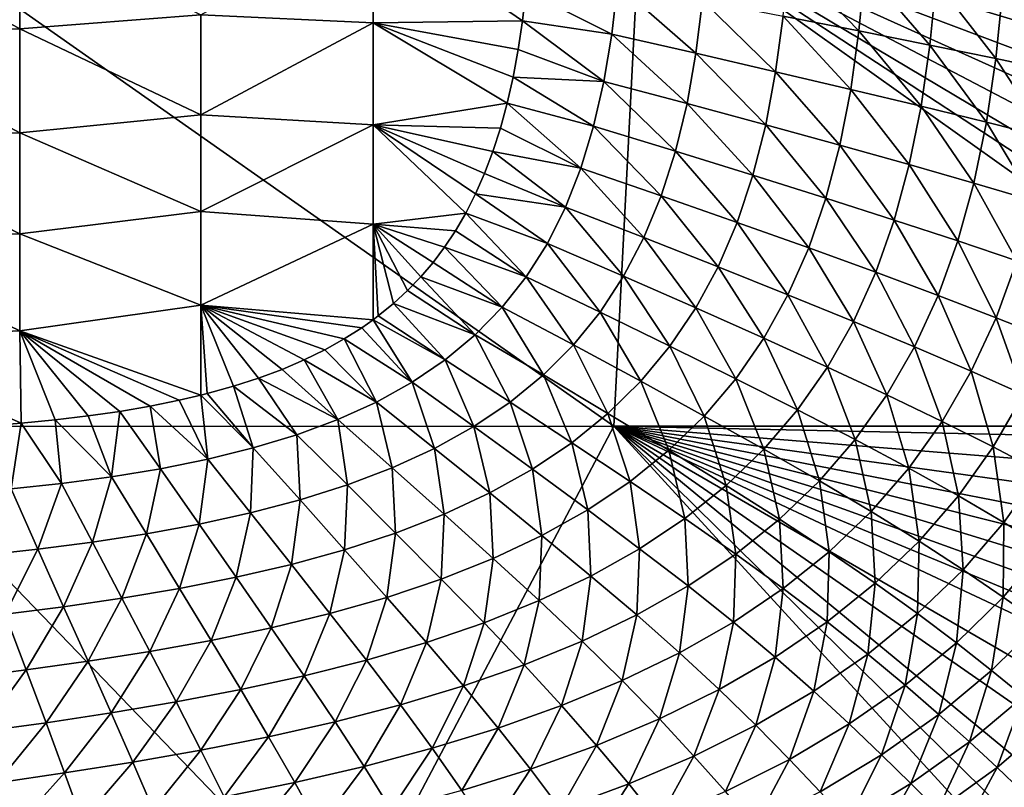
# Model space of a CAD drawing. Header units: metres. Extents: x -104 to 104, y -68 to 90.
# Tile 235 of 256: x 89 to 99, y 41 to 49. Entities that reach past the tile are written whole.
import ezdxf

# ---------------------------------------------------------------- set-up
doc = ezdxf.new("R2010")
doc.units = ezdxf.units.M
doc.layers.add('solid_FIT-BATH-153_SW0002', color=7, linetype='CONTINUOUS')

msp = doc.modelspace()

# ---------------------------------------------------------------- linework, layer by layer
at = {"layer": 'solid_FIT-BATH-153_SW0002'}
for points in [[(87.52417, 44.988106, 16.558586), (95.279671, 44.99313, 16.665361), (87.688232, 50.324154, 16.53097)], [(95.279671, 44.99313, 16.665361), (95.553673, 50.324856, 16.629944), (87.688232, 50.324154, 16.53097)], [(95.279671, 44.99313, 16.665361), (103.038116, 44.992878, 16.791113), (95.553673, 50.324856, 16.629944)], [(103.379303, 48.59211, 16.764715), (103.399246, 49.186169, 16.758841), (95.553673, 50.324856, 16.629944)], [(103.353424, 47.986763, 16.770363), (103.379303, 48.59211, 16.764715), (95.553673, 50.324856, 16.629944)], [(103.319199, 47.398178, 16.775454), (103.353424, 47.986763, 16.770363), (95.553673, 50.324856, 16.629944)], [(103.275665, 46.840843, 16.779854), (103.319199, 47.398178, 16.775454), (95.553673, 50.324856, 16.629944)], [(103.223633, 46.303875, 16.783699), (103.275665, 46.840843, 16.779854), (95.553673, 50.324856, 16.629944)], [(103.161835, 45.788872, 16.78697), (103.223633, 46.303875, 16.783699), (95.553673, 50.324856, 16.629944)], [(103.103279, 45.383362, 16.789223), (103.161835, 45.788872, 16.78697), (95.553673, 50.324856, 16.629944)], [(103.038116, 44.992878, 16.791113), (103.103279, 45.383362, 16.789223), (95.553673, 50.324856, 16.629944)], [(89.170334, 50.172501, -19.957712), (89.170471, 49.078781, -19.94438), (87.253693, 50.140163, -20.068027)], [(89.170471, 49.078781, -19.94438), (87.25383, 49.031124, -20.054497), (87.253693, 50.140163, -20.068027)], [(91.031578, 49.223251, -19.820278), (89.170471, 49.078781, -19.94438), (89.170334, 50.172501, -19.957712)], [(92.805817, 50.215481, -19.680273), (92.805473, 49.142147, -19.667788), (91.031578, 49.223251, -19.820278)], [(92.805817, 50.215481, -19.680273), (94.339363, 49.161926, -19.497314), (92.805473, 49.142147, -19.667788)], [(92.805817, 50.215481, -19.680273), (94.376068, 49.470592, -19.496859), (94.339363, 49.161926, -19.497314)], [(97.020714, 49.211445, -19.02949), (97.074257, 49.809601, -19.024733), (97.80114, 49.058014, -18.821114)], [(97.074257, 49.809601, -19.024733), (97.860191, 49.685623, -18.814823), (97.80114, 49.058014, -18.821114)], [(97.80114, 49.058014, -18.821114), (97.860191, 49.685623, -18.814823), (98.530663, 48.912292, -18.580536)], [(97.860191, 49.685623, -18.814823), (98.594597, 49.567917, -18.572876), (98.530663, 48.912292, -18.580536)], [(94.376068, 49.470592, -19.496859), (95.317795, 49.536594, -19.363544), (95.257912, 49.024647, -19.365854)], [(95.257912, 49.024647, -19.365854), (95.317795, 49.536594, -19.363544), (96.124779, 48.828445, -19.213139)], [(95.317795, 49.536594, -19.363544), (96.193298, 49.371414, -19.208799), (96.124779, 48.828445, -19.213139)], [(98.530663, 48.912292, -18.580536), (98.594597, 49.567917, -18.572876), (99.209908, 48.773968, -18.303606)], [(98.594597, 49.567917, -18.572876), (99.278152, 49.456295, -18.294762), (99.209908, 48.773968, -18.303606)], [(94.339363, 49.161926, -19.497314), (94.376068, 49.470592, -19.496859), (95.257912, 49.024647, -19.365854)], [(99.209908, 48.773968, -18.303606), (99.278152, 49.456295, -18.294762), (99.838585, 48.642727, -17.986513)], [(99.278152, 49.456295, -18.294762), (99.910614, 49.350548, -17.976688), (99.838585, 48.642727, -17.986513)], [(96.124779, 48.828445, -19.213139), (96.193298, 49.371414, -19.208799), (96.944069, 48.638527, -19.035891)], [(96.193298, 49.371414, -19.208799), (97.020714, 49.211445, -19.02949), (96.944069, 48.638527, -19.035891)], [(91.031578, 49.223251, -19.820278), (91.031631, 48.196884, -19.797174), (89.170471, 49.078781, -19.94438)], [(92.805473, 49.142147, -19.667788), (91.031631, 48.196884, -19.797174), (91.031578, 49.223251, -19.820278)], [(92.805473, 49.142147, -19.667788), (92.804909, 48.091434, -19.643318), (91.031631, 48.196884, -19.797174)], [(92.805473, 49.142147, -19.667788), (94.182373, 48.314487, -19.499958), (92.804909, 48.091434, -19.643318)], [(92.805473, 49.142147, -19.667788), (94.339363, 49.161926, -19.497314), (94.295097, 48.865948, -19.497959)], [(92.805473, 49.142147, -19.667788), (94.295097, 48.865948, -19.497959), (94.242828, 48.58321, -19.498833)], [(92.805473, 49.142147, -19.667788), (94.242828, 48.58321, -19.498833), (94.182373, 48.314487, -19.499958)], [(94.295097, 48.865948, -19.497959), (94.339363, 49.161926, -19.497314), (95.176933, 48.538036, -19.368971)], [(94.339363, 49.161926, -19.497314), (95.257912, 49.024647, -19.365854), (95.176933, 48.538036, -19.368971)], [(96.944069, 48.638527, -19.035891), (97.020714, 49.211445, -19.02949), (97.716911, 48.456417, -18.829494)], [(97.020714, 49.211445, -19.02949), (97.80114, 49.058014, -18.821114), (97.716911, 48.456417, -18.829494)], [(89.170471, 49.078781, -19.94438), (89.170807, 48.009144, -19.918034), (87.25383, 49.031124, -20.054497)], [(89.170807, 48.009144, -19.918034), (87.254128, 47.947304, -20.027655), (87.25383, 49.031124, -20.054497)], [(91.031631, 48.196884, -19.797174), (89.170807, 48.009144, -19.918034), (89.170471, 49.078781, -19.94438)], [(95.176933, 48.538036, -19.368971), (95.257912, 49.024647, -19.365854), (96.032646, 48.311653, -19.218695)], [(95.257912, 49.024647, -19.365854), (96.124779, 48.828445, -19.213139), (96.032646, 48.311653, -19.218695)], [(97.716911, 48.456417, -18.829494), (97.80114, 49.058014, -18.821114), (98.439629, 48.283394, -18.590694)], [(97.80114, 49.058014, -18.821114), (98.530663, 48.912292, -18.580536), (98.439629, 48.283394, -18.590694)], [(98.439629, 48.283394, -18.590694), (98.530663, 48.912292, -18.580536), (99.11277, 48.118958, -18.315311)], [(98.530663, 48.912292, -18.580536), (99.209908, 48.773968, -18.303606), (99.11277, 48.118958, -18.315311)], [(94.242828, 48.58321, -19.498833), (94.295097, 48.865948, -19.497959), (95.176933, 48.538036, -19.368971)], [(96.032646, 48.311653, -19.218695), (96.124779, 48.828445, -19.213139), (96.841476, 48.092625, -19.043922)], [(96.124779, 48.828445, -19.213139), (96.944069, 48.638527, -19.035891), (96.841476, 48.092625, -19.043922)], [(99.11277, 48.118958, -18.315311), (99.209908, 48.773968, -18.303606), (99.736038, 47.962669, -17.999512)], [(99.209908, 48.773968, -18.303606), (99.838585, 48.642727, -17.986513), (99.736038, 47.962669, -17.999512)], [(96.841476, 48.092625, -19.043922), (96.944069, 48.638527, -19.035891), (97.604553, 47.882668, -18.839911)], [(96.944069, 48.638527, -19.035891), (97.716911, 48.456417, -18.829494), (97.604553, 47.882668, -18.839911)], [(94.182373, 48.314487, -19.499958), (94.242828, 48.58321, -19.498833), (95.072319, 48.078453, -19.372993)], [(94.242828, 48.58321, -19.498833), (95.176933, 48.538036, -19.368971), (95.072319, 48.078453, -19.372993)], [(95.072319, 48.078453, -19.372993), (95.176933, 48.538036, -19.368971), (95.914223, 47.822777, -19.225506)], [(95.176933, 48.538036, -19.368971), (96.032646, 48.311653, -19.218695), (95.914223, 47.822777, -19.225506)], [(97.604553, 47.882668, -18.839911), (97.716911, 48.456417, -18.829494), (98.31839, 47.683098, -18.603277)], [(97.716911, 48.456417, -18.829494), (98.439629, 48.283394, -18.590694), (98.31839, 47.683098, -18.603277)], [(92.804909, 48.091434, -19.643318), (94.182373, 48.314487, -19.499958), (94.113365, 48.059361, -19.501362)], [(94.113365, 48.059361, -19.501362), (94.182373, 48.314487, -19.499958), (94.941658, 47.647465, -19.378016)], [(94.182373, 48.314487, -19.499958), (95.072319, 48.078453, -19.372993), (94.941658, 47.647465, -19.378016)], [(95.914223, 47.822777, -19.225506), (96.032646, 48.311653, -19.218695), (96.710121, 47.575523, -19.053568)], [(96.032646, 48.311653, -19.218695), (96.841476, 48.092625, -19.043922), (96.710121, 47.575523, -19.053568)], [(98.31839, 47.683098, -18.603277), (98.439629, 48.283394, -18.590694), (98.983513, 47.493198, -18.329802)], [(98.439629, 48.283394, -18.590694), (99.11277, 48.118958, -18.315311), (98.983513, 47.493198, -18.329802)], [(91.031631, 48.196884, -19.797174), (91.031769, 47.199448, -19.75881), (89.170807, 48.009144, -19.918034)], [(92.804909, 48.091434, -19.643318), (91.031769, 47.199448, -19.75881), (91.031631, 48.196884, -19.797174)], [(98.983513, 47.493198, -18.329802), (99.11277, 48.118958, -18.315311), (99.599609, 47.312359, -18.015608)], [(99.11277, 48.118958, -18.315311), (99.736038, 47.962669, -17.999512), (99.599609, 47.312359, -18.015608)], [(89.170807, 48.009144, -19.918034), (89.171402, 46.972557, -19.874147), (87.254128, 47.947304, -20.027655)], [(91.031769, 47.199448, -19.75881), (89.171402, 46.972557, -19.874147), (89.170807, 48.009144, -19.918034)], [(92.804909, 48.091434, -19.643318), (92.804054, 47.071907, -19.602755), (91.031769, 47.199448, -19.75881)], [(92.804909, 48.091434, -19.643318), (93.756966, 47.184479, -19.51029), (92.804054, 47.071907, -19.602755)], [(92.804909, 48.091434, -19.643318), (94.113365, 48.059361, -19.501362), (94.035767, 47.818096, -19.50308)], [(92.804909, 48.091434, -19.643318), (94.035767, 47.818096, -19.50308), (93.950256, 47.592121, -19.505131)], [(92.804909, 48.091434, -19.643318), (93.950256, 47.592121, -19.505131), (93.857254, 47.381264, -19.50753)], [(92.804909, 48.091434, -19.643318), (93.857254, 47.381264, -19.50753), (93.756966, 47.184479, -19.51029)], [(94.035767, 47.818096, -19.50308), (94.113365, 48.059361, -19.501362), (94.941658, 47.647465, -19.378016)], [(94.941658, 47.647465, -19.378016), (95.072319, 48.078453, -19.372993), (95.766945, 47.363438, -19.233601)], [(95.072319, 48.078453, -19.372993), (95.914223, 47.822777, -19.225506), (95.766945, 47.363438, -19.233601)], [(96.710121, 47.575523, -19.053568), (96.841476, 48.092625, -19.043922), (97.46109, 47.338596, -18.852308)], [(96.841476, 48.092625, -19.043922), (97.604553, 47.882668, -18.839911), (97.46109, 47.338596, -18.852308)], [(89.171402, 46.972557, -19.874147), (87.254646, 46.897911, -19.982796), (87.254128, 47.947304, -20.027655)], [(93.950256, 47.592121, -19.505131), (94.035767, 47.818096, -19.50308), (94.783409, 47.245682, -19.384109)], [(94.035767, 47.818096, -19.50308), (94.941658, 47.647465, -19.378016), (94.783409, 47.245682, -19.384109)], [(95.766945, 47.363438, -19.233601), (95.914223, 47.822777, -19.225506), (96.547302, 47.08889, -19.064804)], [(95.914223, 47.822777, -19.225506), (96.710121, 47.575523, -19.053568), (96.547302, 47.08889, -19.064804)], [(97.46109, 47.338596, -18.852308), (97.604553, 47.882668, -18.839911), (98.163849, 47.113293, -18.61821)], [(97.604553, 47.882668, -18.839911), (98.31839, 47.683098, -18.603277), (98.163849, 47.113293, -18.61821)], [(94.783409, 47.245682, -19.384109), (94.941658, 47.647465, -19.378016), (95.589249, 46.934261, -19.242956)], [(94.941658, 47.647465, -19.378016), (95.766945, 47.363438, -19.233601), (95.589249, 46.934261, -19.242956)], [(98.163849, 47.113293, -18.61821), (98.31839, 47.683098, -18.603277), (98.818893, 46.898624, -18.346991)], [(98.31839, 47.683098, -18.603277), (98.983513, 47.493198, -18.329802), (98.818893, 46.898624, -18.346991)], [(93.857254, 47.381264, -19.50753), (93.950256, 47.592121, -19.505131), (94.783409, 47.245682, -19.384109)], [(96.547302, 47.08889, -19.064804), (96.710121, 47.575523, -19.053568), (97.283707, 46.825916, -18.866623)], [(96.710121, 47.575523, -19.053568), (97.46109, 47.338596, -18.852308), (97.283707, 46.825916, -18.866623)], [(98.818893, 46.898624, -18.346991), (98.983513, 47.493198, -18.329802), (99.425941, 46.693768, -18.034721)], [(98.983513, 47.493198, -18.329802), (99.599609, 47.312359, -18.015608), (99.425941, 46.693768, -18.034721)], [(93.756966, 47.184479, -19.51029), (93.857254, 47.381264, -19.50753), (94.596481, 46.873207, -19.391335)], [(93.857254, 47.381264, -19.50753), (94.783409, 47.245682, -19.384109), (94.596481, 46.873207, -19.391335)], [(95.589249, 46.934261, -19.242956), (95.766945, 47.363438, -19.233601), (96.351448, 46.633369, -19.077511)], [(95.766945, 47.363438, -19.233601), (96.547302, 47.08889, -19.064804), (96.351448, 46.633369, -19.077511)], [(97.283707, 46.825916, -18.866623), (97.46109, 47.338596, -18.852308), (97.973061, 46.575741, -18.635399)], [(97.46109, 47.338596, -18.852308), (98.163849, 47.113293, -18.61821), (97.973061, 46.575741, -18.635399)], [(91.031769, 47.199448, -19.75881), (91.032028, 46.236633, -19.700974), (89.171402, 46.972557, -19.874147)], [(92.804054, 47.071907, -19.602755), (91.032028, 46.236633, -19.700974), (91.031769, 47.199448, -19.75881)], [(94.596481, 46.873207, -19.391335), (94.783409, 47.245682, -19.384109), (95.380119, 46.535362, -19.253511)], [(94.783409, 47.245682, -19.384109), (95.589249, 46.934261, -19.242956), (95.380119, 46.535362, -19.253511)], [(92.804054, 47.071907, -19.602755), (93.756966, 47.184479, -19.51029), (93.650055, 47.001598, -19.513397)], [(93.650055, 47.001598, -19.513397), (93.756966, 47.184479, -19.51029), (94.379799, 46.530148, -19.39975)], [(93.756966, 47.184479, -19.51029), (94.596481, 46.873207, -19.391335), (94.379799, 46.530148, -19.39975)], [(96.351448, 46.633369, -19.077511), (96.547302, 47.08889, -19.064804), (97.070808, 46.345287, -18.88266)], [(96.547302, 47.08889, -19.064804), (97.283707, 46.825916, -18.866623), (97.070808, 46.345287, -18.88266)], [(97.973061, 46.575741, -18.635399), (98.163849, 47.113293, -18.61821), (98.615852, 46.337048, -18.366776)], [(98.163849, 47.113293, -18.61821), (98.818893, 46.898624, -18.346991), (98.615852, 46.337048, -18.366776)], [(92.804054, 47.071907, -19.602755), (92.804169, 46.088577, -19.542557), (91.032028, 46.236633, -19.700974)], [(92.804054, 47.071907, -19.602755), (93.650055, 47.001598, -19.513397), (93.538132, 46.833641, -19.516817)], [(92.804054, 47.071907, -19.602755), (93.538132, 46.833641, -19.516817), (93.420593, 46.678139, -19.520575)], [(92.804054, 47.071907, -19.602755), (93.420593, 46.678139, -19.520575), (93.294243, 46.530273, -19.524786)], [(92.804054, 47.071907, -19.602755), (93.294243, 46.530273, -19.524786), (93.158478, 46.389477, -19.529495)], [(92.804054, 47.071907, -19.602755), (93.158478, 46.389477, -19.529495), (93.013702, 46.25626, -19.534704)], [(92.804054, 47.071907, -19.602755), (93.013702, 46.25626, -19.534704), (92.857147, 46.128487, -19.540537)], [(92.804054, 47.071907, -19.602755), (92.857147, 46.128487, -19.540537), (92.804169, 46.088577, -19.542557)], [(93.538132, 46.833641, -19.516817), (93.650055, 47.001598, -19.513397), (94.379799, 46.530148, -19.39975)], [(89.171402, 46.972557, -19.874147), (89.17234, 45.975151, -19.807804), (87.254646, 46.897911, -19.982796)], [(89.17234, 45.975151, -19.807804), (87.255447, 45.88916, -19.914732), (87.254646, 46.897911, -19.982796)], [(91.032028, 46.236633, -19.700974), (89.17234, 45.975151, -19.807804), (89.171402, 46.972557, -19.874147)], [(95.380119, 46.535362, -19.253511), (95.589249, 46.934261, -19.242956), (96.121582, 46.209072, -19.091524)], [(95.589249, 46.934261, -19.242956), (96.351448, 46.633369, -19.077511), (96.121582, 46.209072, -19.091524)], [(98.615852, 46.337048, -18.366776), (98.818893, 46.898624, -18.346991), (99.211838, 46.108749, -18.056751)], [(98.818893, 46.898624, -18.346991), (99.425941, 46.693768, -18.034721), (99.211838, 46.108749, -18.056751)], [(93.420593, 46.678139, -19.520575), (93.538132, 46.833641, -19.516817), (94.132332, 46.216557, -19.409416)], [(93.538132, 46.833641, -19.516817), (94.379799, 46.530148, -19.39975), (94.132332, 46.216557, -19.409416)], [(94.379799, 46.530148, -19.39975), (94.596481, 46.873207, -19.391335), (95.138519, 46.166851, -19.265211)], [(94.596481, 46.873207, -19.391335), (95.380119, 46.535362, -19.253511), (95.138519, 46.166851, -19.265211)], [(97.070808, 46.345287, -18.88266), (97.283707, 46.825916, -18.866623), (97.744423, 46.071129, -18.654594)], [(97.283707, 46.825916, -18.866623), (97.973061, 46.575741, -18.635399), (97.744423, 46.071129, -18.654594)], [(99.211838, 46.108749, -18.056751), (99.425941, 46.693768, -18.034721), (99.761322, 45.890411, -17.701324)], [(93.294243, 46.530273, -19.524786), (93.420593, 46.678139, -19.520575), (94.132332, 46.216557, -19.409416)], [(96.121582, 46.209072, -19.091524), (96.351448, 46.633369, -19.077511), (96.821472, 45.896832, -18.90016)], [(96.351448, 46.633369, -19.077511), (97.070808, 46.345287, -18.88266), (96.821472, 45.896832, -18.90016)], [(93.158478, 46.389477, -19.529495), (93.294243, 46.530273, -19.524786), (93.85392, 45.931877, -19.420372)], [(93.294243, 46.530273, -19.524786), (94.132332, 46.216557, -19.409416), (93.85392, 45.931877, -19.420372)], [(94.132332, 46.216557, -19.409416), (94.379799, 46.530148, -19.39975), (94.863495, 45.828793, -19.277996)], [(94.379799, 46.530148, -19.39975), (95.138519, 46.166851, -19.265211), (94.863495, 45.828793, -19.277996)], [(95.138519, 46.166851, -19.265211), (95.380119, 46.535362, -19.253511), (95.856712, 45.81612, -19.106676)], [(95.380119, 46.535362, -19.253511), (96.121582, 46.209072, -19.091524), (95.856712, 45.81612, -19.106676)], [(97.744423, 46.071129, -18.654594), (97.973061, 46.575741, -18.635399), (98.37278, 45.809189, -18.388872)], [(97.973061, 46.575741, -18.635399), (98.615852, 46.337048, -18.366776), (98.37278, 45.809189, -18.388872)], [(93.013702, 46.25626, -19.534704), (93.158478, 46.389477, -19.529495), (93.85392, 45.931877, -19.420372)], [(96.821472, 45.896832, -18.90016), (97.070808, 46.345287, -18.88266), (97.477058, 45.599598, -18.675468)], [(97.070808, 46.345287, -18.88266), (97.744423, 46.071129, -18.654594), (97.477058, 45.599598, -18.675468)], [(98.37278, 45.809189, -18.388872), (98.615852, 46.337048, -18.366776), (98.955688, 45.558079, -18.081381)], [(98.615852, 46.337048, -18.366776), (99.211838, 46.108749, -18.056751), (98.955688, 45.558079, -18.081381)], [(91.032028, 46.236633, -19.700974), (91.033745, 45.312366, -19.619707), (89.17234, 45.975151, -19.807804)], [(91.032028, 46.236633, -19.700974), (92.804169, 46.088577, -19.542557), (92.687698, 46.006096, -19.547068)], [(91.032028, 46.236633, -19.700974), (92.687698, 46.006096, -19.547068), (92.505386, 45.889881, -19.554327)], [(91.032028, 46.236633, -19.700974), (92.505386, 45.889881, -19.554327), (92.308548, 45.779545, -19.562416)], [(91.032028, 46.236633, -19.700974), (92.308548, 45.779545, -19.562416), (92.095833, 45.675098, -19.571423)], [(91.032028, 46.236633, -19.700974), (92.095833, 45.675098, -19.571423), (91.86763, 45.577278, -19.58136)], [(91.032028, 46.236633, -19.700974), (91.86763, 45.577278, -19.58136), (91.624939, 45.486801, -19.592211)], [(91.032028, 46.236633, -19.700974), (91.624939, 45.486801, -19.592211), (91.368034, 45.403858, -19.603985)], [(91.032028, 46.236633, -19.700974), (91.368034, 45.403858, -19.603985), (91.096611, 45.328304, -19.616718)], [(91.032028, 46.236633, -19.700974), (91.096611, 45.328304, -19.616718), (91.033745, 45.312366, -19.619707)], [(92.857147, 46.128487, -19.540537), (93.013702, 46.25626, -19.534704), (93.545029, 45.675098, -19.432644)], [(93.013702, 46.25626, -19.534704), (93.85392, 45.931877, -19.420372), (93.545029, 45.675098, -19.432644)], [(93.85392, 45.931877, -19.420372), (94.132332, 46.216557, -19.409416), (94.555038, 45.520611, -19.291813)], [(94.132332, 46.216557, -19.409416), (94.863495, 45.828793, -19.277996), (94.555038, 45.520611, -19.291813)], [(95.856712, 45.81612, -19.106676), (96.121582, 46.209072, -19.091524), (96.534752, 45.480675, -18.918869)], [(96.121582, 46.209072, -19.091524), (96.821472, 45.896832, -18.90016), (96.534752, 45.480675, -18.918869)], [(92.687698, 46.006096, -19.547068), (92.804169, 46.088577, -19.542557), (93.206131, 45.445198, -19.446264)], [(92.804169, 46.088577, -19.542557), (92.857147, 46.128487, -19.540537), (93.545029, 45.675098, -19.432644)], [(92.804169, 46.088577, -19.542557), (93.545029, 45.675098, -19.432644), (93.206131, 45.445198, -19.446264)], [(94.863495, 45.828793, -19.277996), (95.138519, 46.166851, -19.265211), (95.555946, 45.454571, -19.122801)], [(95.138519, 46.166851, -19.265211), (95.856712, 45.81612, -19.106676), (95.555946, 45.454571, -19.122801)], [(98.955688, 45.558079, -18.081381), (99.211838, 46.108749, -18.056751), (99.493462, 45.317345, -17.728027)], [(99.211838, 46.108749, -18.056751), (99.761322, 45.890411, -17.701324), (99.493462, 45.317345, -17.728027)], [(89.17234, 45.975151, -19.807804), (89.18396, 45.023136, -19.712921), (87.255447, 45.88916, -19.914732)], [(89.17234, 45.975151, -19.807804), (91.033745, 45.312366, -19.619707), (90.81102, 45.260124, -19.630405)], [(89.17234, 45.975151, -19.807804), (90.81102, 45.260124, -19.630405), (90.512131, 45.199291, -19.645021)], [(89.17234, 45.975151, -19.807804), (90.512131, 45.199291, -19.645021), (90.199951, 45.145496, -19.660574)], [(89.17234, 45.975151, -19.807804), (90.199951, 45.145496, -19.660574), (89.873604, 45.098312, -19.677118)], [(89.17234, 45.975151, -19.807804), (89.873604, 45.098312, -19.677118), (89.534889, 45.057671, -19.694569)], [(89.17234, 45.975151, -19.807804), (89.534889, 45.057671, -19.694569), (89.18396, 45.023136, -19.712921)], [(92.505386, 45.889881, -19.554327), (92.687698, 46.006096, -19.547068), (93.206131, 45.445198, -19.446264)], [(97.477058, 45.599598, -18.675468), (97.744423, 46.071129, -18.654594), (98.088829, 45.315224, -18.412893)], [(97.744423, 46.071129, -18.654594), (98.37278, 45.809189, -18.388872), (98.088829, 45.315224, -18.412893)], [(87.255447, 45.88916, -19.914732), (89.18396, 45.023136, -19.712921), (88.81739, 44.993992, -19.732361)], [(92.308548, 45.779545, -19.562416), (92.505386, 45.889881, -19.554327), (92.837738, 45.24115, -19.461258)], [(92.505386, 45.889881, -19.554327), (93.206131, 45.445198, -19.446264), (92.837738, 45.24115, -19.461258)], [(93.545029, 45.675098, -19.432644), (93.85392, 45.931877, -19.420372), (94.213821, 45.241261, -19.306612)], [(93.85392, 45.931877, -19.420372), (94.555038, 45.520611, -19.291813), (94.213821, 45.241261, -19.306612)], [(96.534752, 45.480675, -18.918869), (96.821472, 45.896832, -18.90016), (97.170067, 45.161285, -18.697691)], [(96.821472, 45.896832, -18.90016), (97.477058, 45.599598, -18.675468), (97.170067, 45.161285, -18.697691)], [(92.095833, 45.675098, -19.571423), (92.308548, 45.779545, -19.562416), (92.837738, 45.24115, -19.461258)], [(94.555038, 45.520611, -19.291813), (94.863495, 45.828793, -19.277996), (95.219391, 45.123833, -19.13975)], [(94.863495, 45.828793, -19.277996), (95.555946, 45.454571, -19.122801), (95.219391, 45.123833, -19.13975)], [(95.555946, 45.454571, -19.122801), (95.856712, 45.81612, -19.106676), (96.209801, 45.096874, -18.938526)], [(95.856712, 45.81612, -19.106676), (96.534752, 45.480675, -18.918869), (96.209801, 45.096874, -18.938526)], [(98.088829, 45.315224, -18.412893), (98.37278, 45.809189, -18.388872), (98.656662, 45.041977, -18.108191)], [(98.37278, 45.809189, -18.388872), (98.955688, 45.558079, -18.081381), (98.656662, 45.041977, -18.108191)], [(91.86763, 45.577278, -19.58136), (92.095833, 45.675098, -19.571423), (92.441154, 45.061596, -19.477634)], [(92.095833, 45.675098, -19.571423), (92.837738, 45.24115, -19.461258), (92.441154, 45.061596, -19.477634)], [(93.206131, 45.445198, -19.446264), (93.545029, 45.675098, -19.432644), (93.84053, 44.989693, -19.322344)], [(93.545029, 45.675098, -19.432644), (94.213821, 45.241261, -19.306612), (93.84053, 44.989693, -19.322344)], [(91.624939, 45.486801, -19.592211), (91.86763, 45.577278, -19.58136), (92.441154, 45.061596, -19.477634)], [(97.170067, 45.161285, -18.697691), (97.477058, 45.599598, -18.675468), (97.763153, 44.855312, -18.438454)], [(97.477058, 45.599598, -18.675468), (98.088829, 45.315224, -18.412893), (97.763153, 44.855312, -18.438454)], [(91.368034, 45.403858, -19.603985), (91.624939, 45.486801, -19.592211), (92.018494, 44.904877, -19.495384)], [(91.624939, 45.486801, -19.592211), (92.441154, 45.061596, -19.477634), (92.018494, 44.904877, -19.495384)], [(94.213821, 45.241261, -19.306612), (94.555038, 45.520611, -19.291813), (94.847923, 44.822838, -19.157389)], [(94.555038, 45.520611, -19.291813), (95.219391, 45.123833, -19.13975), (94.847923, 44.822838, -19.157389)], [(96.209801, 45.096874, -18.938526), (96.534752, 45.480675, -18.918869), (96.822647, 44.756268, -18.720932)], [(96.534752, 45.480675, -18.918869), (97.170067, 45.161285, -18.697691), (96.822647, 44.756268, -18.720932)], [(98.656662, 45.041977, -18.108191), (98.955688, 45.558079, -18.081381), (99.180916, 44.7794, -17.757139)], [(98.955688, 45.558079, -18.081381), (99.493462, 45.317345, -17.728027), (99.180916, 44.7794, -17.757139)], [(91.096611, 45.328304, -19.616718), (91.368034, 45.403858, -19.603985), (91.571907, 44.769306, -19.514498)], [(91.368034, 45.403858, -19.603985), (92.018494, 44.904877, -19.495384), (91.571907, 44.769306, -19.514498)], [(92.837738, 45.24115, -19.461258), (93.206131, 45.445198, -19.446264), (93.435898, 44.764851, -19.338959)], [(93.206131, 45.445198, -19.446264), (93.84053, 44.989693, -19.322344), (93.435898, 44.764851, -19.338959)], [(95.219391, 45.123833, -19.13975), (95.555946, 45.454571, -19.122801), (95.846863, 44.744831, -18.958895)], [(95.555946, 45.454571, -19.122801), (96.209801, 45.096874, -18.938526), (95.846863, 44.744831, -18.958895)], [(90.81102, 45.260124, -19.630405), (91.033745, 45.312366, -19.619707), (91.103554, 44.653206, -19.534964)], [(91.033745, 45.312366, -19.619707), (91.096611, 45.328304, -19.616718), (91.571907, 44.769306, -19.514498)], [(91.033745, 45.312366, -19.619707), (91.571907, 44.769306, -19.514498), (91.103554, 44.653206, -19.534964)], [(97.763153, 44.855312, -18.438454), (98.088829, 45.315224, -18.412893), (98.313972, 44.560658, -18.136751)], [(98.088829, 45.315224, -18.412893), (98.656662, 45.041977, -18.108191), (98.313972, 44.560658, -18.136751)], [(99.180916, 44.7794, -17.757139), (99.493462, 45.317345, -17.728027), (99.662056, 44.527363, -17.355545)], [(90.199951, 45.145496, -19.660574), (90.512131, 45.199291, -19.645021), (90.61631, 44.55481, -19.556723)], [(90.512131, 45.199291, -19.645021), (90.81102, 45.260124, -19.630405), (91.103554, 44.653206, -19.534964)], [(90.512131, 45.199291, -19.645021), (91.103554, 44.653206, -19.534964), (90.61631, 44.55481, -19.556723)], [(92.441154, 45.061596, -19.477634), (92.837738, 45.24115, -19.461258), (93.001488, 44.565331, -19.356443)], [(92.837738, 45.24115, -19.461258), (93.435898, 44.764851, -19.338959), (93.001488, 44.565331, -19.356443)], [(93.84053, 44.989693, -19.322344), (94.213821, 45.241261, -19.306612), (94.442413, 44.550507, -19.175581)], [(94.213821, 45.241261, -19.306612), (94.847923, 44.822838, -19.157389), (94.442413, 44.550507, -19.175581)], [(89.534889, 45.057671, -19.694569), (89.873604, 45.098312, -19.677118), (90.114014, 44.472229, -19.579647)], [(89.873604, 45.098312, -19.677118), (90.199951, 45.145496, -19.660574), (90.114014, 44.472229, -19.579647)], [(90.199951, 45.145496, -19.660574), (90.61631, 44.55481, -19.556723), (90.114014, 44.472229, -19.579647)], [(94.847923, 44.822838, -19.157389), (95.219391, 45.123833, -19.13975), (95.446976, 44.423447, -18.97975)], [(95.219391, 45.123833, -19.13975), (95.846863, 44.744831, -18.958895), (95.446976, 44.423447, -18.97975)], [(95.846863, 44.744831, -18.958895), (96.209801, 45.096874, -18.938526), (96.435173, 44.383938, -18.744867)], [(96.209801, 45.096874, -18.938526), (96.822647, 44.756268, -18.720932), (96.435173, 44.383938, -18.744867)], [(96.822647, 44.756268, -18.720932), (97.170067, 45.161285, -18.697691), (97.394997, 44.429577, -18.46517)], [(97.170067, 45.161285, -18.697691), (97.763153, 44.855312, -18.438454), (97.394997, 44.429577, -18.46517)], [(85.039665, 39.784367, 16.539719), (92.533432, 39.791576, 16.643263), (87.52417, 44.988106, 16.558586)], [(92.533432, 39.791576, 16.643263), (95.279671, 44.99313, 16.665361), (87.52417, 44.988106, 16.558586)], [(88.81739, 44.993992, -19.732361), (89.18396, 45.023136, -19.712921), (89.079948, 44.346973, -19.628469)], [(89.18396, 45.023136, -19.712921), (89.600586, 44.403584, -19.603607), (89.079948, 44.346973, -19.628469)], [(89.18396, 45.023136, -19.712921), (89.534889, 45.057671, -19.694569), (89.600586, 44.403584, -19.603607)], [(89.534889, 45.057671, -19.694569), (90.114014, 44.472229, -19.579647), (89.600586, 44.403584, -19.603607)], [(92.018494, 44.904877, -19.495384), (92.441154, 45.061596, -19.477634), (92.539719, 44.389408, -19.374819)], [(92.441154, 45.061596, -19.477634), (93.001488, 44.565331, -19.356443), (92.539719, 44.389408, -19.374819)], [(92.533432, 39.791576, 16.643263), (100.036995, 39.797497, 16.765192), (95.279671, 44.99313, 16.665361)], [(93.435898, 44.764851, -19.338959), (93.84053, 44.989693, -19.322344), (94.003784, 44.305748, -19.194193)], [(93.84053, 44.989693, -19.322344), (94.442413, 44.550507, -19.175581), (94.003784, 44.305748, -19.194193)], [(103.007576, 44.82737, 16.791822), (103.038116, 44.992878, 16.791113), (95.279671, 44.99313, 16.665361)], [(102.914917, 44.379391, 16.793451), (103.007576, 44.82737, 16.791822), (95.279671, 44.99313, 16.665361)], [(102.81102, 43.952572, 16.794565), (102.914917, 44.379391, 16.793451), (95.279671, 44.99313, 16.665361)], [(102.696129, 43.546883, 16.795187), (102.81102, 43.952572, 16.794565), (95.279671, 44.99313, 16.665361)], [(102.571136, 43.163017, 16.795347), (102.696129, 43.546883, 16.795187), (95.279671, 44.99313, 16.665361)], [(102.436333, 42.801666, 16.795067), (102.571136, 43.163017, 16.795347), (95.279671, 44.99313, 16.665361)], [(102.291245, 42.462536, 16.794361), (102.436333, 42.801666, 16.795067), (95.279671, 44.99313, 16.665361)], [(102.137489, 42.144302, 16.793283), (102.291245, 42.462536, 16.794361), (95.279671, 44.99313, 16.665361)], [(101.976486, 41.846767, 16.79188), (102.137489, 42.144302, 16.793283), (95.279671, 44.99313, 16.665361)], [(101.630539, 41.312336, 16.78813), (101.976486, 41.846767, 16.79188), (95.279671, 44.99313, 16.665361)], [(101.252892, 40.839462, 16.783308), (101.630539, 41.312336, 16.78813), (95.279671, 44.99313, 16.665361)], [(100.82843, 40.411137, 16.7773), (101.252892, 40.839462, 16.783308), (95.279671, 44.99313, 16.665361)], [(100.344322, 40.011379, 16.769997), (100.82843, 40.411137, 16.7773), (95.279671, 44.99313, 16.665361)], [(100.036995, 39.797497, 16.765192), (100.344322, 40.011379, 16.769997), (95.279671, 44.99313, 16.665361)], [(98.313972, 44.560658, -18.136751), (98.656662, 45.041977, -18.108191), (98.822891, 44.276852, -17.788204)], [(98.656662, 45.041977, -18.108191), (99.180916, 44.7794, -17.757139), (98.822891, 44.276852, -17.788204)], [(91.571907, 44.769306, -19.514498), (92.018494, 44.904877, -19.495384), (92.053055, 44.235348, -19.394104)], [(92.018494, 44.904877, -19.495384), (92.539719, 44.389408, -19.374819), (92.053055, 44.235348, -19.394104)], [(91.103554, 44.653206, -19.534964), (91.571907, 44.769306, -19.514498), (91.543961, 44.101406, -19.414324)], [(91.571907, 44.769306, -19.514498), (92.053055, 44.235348, -19.394104), (91.543961, 44.101406, -19.414324)], [(93.001488, 44.565331, -19.356443), (93.435898, 44.764851, -19.338959), (93.533836, 44.087128, -19.213169)], [(93.435898, 44.764851, -19.338959), (94.003784, 44.305748, -19.194193), (93.533836, 44.087128, -19.213169)], [(94.442413, 44.550507, -19.175581), (94.847923, 44.822838, -19.157389), (95.0112, 44.131615, -19.000866)], [(94.847923, 44.822838, -19.157389), (95.446976, 44.423447, -18.97975), (95.0112, 44.131615, -19.000866)], [(97.394997, 44.429577, -18.46517), (97.763153, 44.855312, -18.438454), (97.926888, 44.114277, -18.166641)], [(97.763153, 44.855312, -18.438454), (98.313972, 44.560658, -18.136751), (97.926888, 44.114277, -18.166641)], [(98.822891, 44.276852, -17.788204), (99.180916, 44.7794, -17.757139), (99.290405, 44.003857, -17.388472)], [(99.180916, 44.7794, -17.757139), (99.662056, 44.527363, -17.355545), (99.290405, 44.003857, -17.388472)], [(95.446976, 44.423447, -18.97975), (95.846863, 44.744831, -18.958895), (96.00885, 44.043186, -18.769188)], [(95.846863, 44.744831, -18.958895), (96.435173, 44.383938, -18.744867), (96.00885, 44.043186, -18.769188)], [(96.435173, 44.383938, -18.744867), (96.822647, 44.756268, -18.720932), (96.984848, 44.037415, -18.492647)], [(96.822647, 44.756268, -18.720932), (97.394997, 44.429577, -18.46517), (96.984848, 44.037415, -18.492647)], [(90.61631, 44.55481, -19.556723), (91.103554, 44.653206, -19.534964), (91.015625, 43.985752, -19.435471)], [(91.103554, 44.653206, -19.534964), (91.543961, 44.101406, -19.414324), (91.015625, 43.985752, -19.435471)], [(92.539719, 44.389408, -19.374819), (93.001488, 44.565331, -19.356443), (93.035286, 43.892879, -19.232527)], [(93.001488, 44.565331, -19.356443), (93.533836, 44.087128, -19.213169), (93.035286, 43.892879, -19.232527)], [(97.926888, 44.114277, -18.166641), (98.313972, 44.560658, -18.136751), (98.418709, 43.809925, -17.820772)], [(98.313972, 44.560658, -18.136751), (98.822891, 44.276852, -17.788204), (98.418709, 43.809925, -17.820772)], [(89.600586, 44.403584, -19.603607), (90.114014, 44.472229, -19.579647), (89.917877, 43.801495, -19.480343)], [(90.114014, 44.472229, -19.579647), (90.472183, 43.886436, -19.457493), (89.917877, 43.801495, -19.480343)], [(90.114014, 44.472229, -19.579647), (90.61631, 44.55481, -19.556723), (90.472183, 43.886436, -19.457493)], [(90.61631, 44.55481, -19.556723), (91.015625, 43.985752, -19.435471), (90.472183, 43.886436, -19.457493)], [(94.003784, 44.305748, -19.194193), (94.442413, 44.550507, -19.175581), (94.540642, 43.86821, -19.02202)], [(94.442413, 44.550507, -19.175581), (95.0112, 44.131615, -19.000866), (94.540642, 43.86821, -19.02202)], [(99.290405, 44.003857, -17.388472), (99.662056, 44.527363, -17.355545), (99.717392, 43.742744, -16.933418)], [(89.079948, 44.346973, -19.628469), (89.600586, 44.403584, -19.603607), (89.356934, 43.728973, -19.503967)], [(89.600586, 44.403584, -19.603607), (89.917877, 43.801495, -19.480343), (89.356934, 43.728973, -19.503967)], [(92.053055, 44.235348, -19.394104), (92.539719, 44.389408, -19.374819), (92.510857, 43.721214, -19.252287)], [(92.539719, 44.389408, -19.374819), (93.035286, 43.892879, -19.232527), (92.510857, 43.721214, -19.252287)], [(95.0112, 44.131615, -19.000866), (95.446976, 44.423447, -18.97975), (95.544914, 43.732883, -18.793573)], [(95.446976, 44.423447, -18.97975), (96.00885, 44.043186, -18.769188), (95.544914, 43.732883, -18.793573)], [(96.00885, 44.043186, -18.769188), (96.435173, 44.383938, -18.744867), (96.534065, 43.677727, -18.520481)], [(96.435173, 44.383938, -18.744867), (96.984848, 44.037415, -18.492647), (96.534065, 43.677727, -18.520481)], [(96.984848, 44.037415, -18.492647), (97.394997, 44.429577, -18.46517), (97.495995, 43.702293, -18.197399)], [(97.394997, 44.429577, -18.46517), (97.926888, 44.114277, -18.166641), (97.495995, 43.702293, -18.197399)], [(89.079948, 44.346973, -19.628469), (89.356934, 43.728973, -19.503967), (88.794136, 43.666985, -19.528233)], [(93.533836, 44.087128, -19.213169), (94.003784, 44.305748, -19.194193), (94.037331, 43.631771, -19.043095)], [(94.003784, 44.305748, -19.194193), (94.540642, 43.86821, -19.02202), (94.037331, 43.631771, -19.043095)], [(98.418709, 43.809925, -17.820772), (98.822891, 44.276852, -17.788204), (98.870956, 43.51659, -17.423042)], [(98.822891, 44.276852, -17.788204), (99.290405, 44.003857, -17.388472), (98.870956, 43.51659, -17.423042)], [(91.543961, 44.101406, -19.414324), (92.053055, 44.235348, -19.394104), (91.96331, 43.570347, -19.27247)], [(92.053055, 44.235348, -19.394104), (92.510857, 43.721214, -19.252287), (91.96331, 43.570347, -19.27247)], [(91.015625, 43.985752, -19.435471), (91.543961, 44.101406, -19.414324), (91.396118, 43.4384, -19.293093)], [(91.543961, 44.101406, -19.414324), (91.96331, 43.570347, -19.27247), (91.396118, 43.4384, -19.293093)], [(93.035286, 43.892879, -19.232527), (93.533836, 44.087128, -19.213169), (93.504211, 43.420475, -19.064064)], [(93.533836, 44.087128, -19.213169), (94.037331, 43.631771, -19.043095), (93.504211, 43.420475, -19.064064)], [(94.540642, 43.86821, -19.02202), (95.0112, 44.131615, -19.000866), (95.044632, 43.451897, -18.817717)], [(95.0112, 44.131615, -19.000866), (95.544914, 43.732883, -18.793573), (95.044632, 43.451897, -18.817717)], [(97.495995, 43.702293, -18.197399), (97.926888, 44.114277, -18.166641), (97.969025, 43.378155, -17.854328)], [(97.926888, 44.114277, -18.166641), (98.418709, 43.809925, -17.820772), (97.969025, 43.378155, -17.854328)], [(90.472183, 43.886436, -19.457493), (91.015625, 43.985752, -19.435471), (90.813705, 43.323368, -19.314154)], [(91.015625, 43.985752, -19.435471), (91.396118, 43.4384, -19.293093), (90.813705, 43.323368, -19.314154)], [(95.544914, 43.732883, -18.793573), (96.00885, 44.043186, -18.769188), (96.044052, 43.3494, -18.548273)], [(96.00885, 44.043186, -18.769188), (96.534065, 43.677727, -18.520481), (96.044052, 43.3494, -18.548273)], [(96.534065, 43.677727, -18.520481), (96.984848, 44.037415, -18.492647), (97.022804, 43.323647, -18.228544)], [(96.984848, 44.037415, -18.492647), (97.495995, 43.702293, -18.197399), (97.022804, 43.323647, -18.228544)], [(98.870956, 43.51659, -17.423042), (99.290405, 44.003857, -17.388472), (99.284454, 43.235714, -16.969212)], [(99.290405, 44.003857, -17.388472), (99.717392, 43.742744, -16.933418), (99.284454, 43.235714, -16.969212)], [(89.917877, 43.801495, -19.480343), (90.472183, 43.886436, -19.457493), (90.220612, 43.223236, -19.335651)], [(90.472183, 43.886436, -19.457493), (90.813705, 43.323368, -19.314154), (90.220612, 43.223236, -19.335651)], [(92.510857, 43.721214, -19.252287), (93.035286, 43.892879, -19.232527), (92.94429, 43.232487, -19.084911)], [(93.035286, 43.892879, -19.232527), (93.504211, 43.420475, -19.064064), (92.94429, 43.232487, -19.084911)], [(94.037331, 43.631771, -19.043095), (94.540642, 43.86821, -19.02202), (94.510239, 43.198723, -18.841412)], [(94.540642, 43.86821, -19.02202), (95.044632, 43.451897, -18.817717), (94.510239, 43.198723, -18.841412)], [(89.356934, 43.728973, -19.503967), (89.917877, 43.801495, -19.480343), (89.621346, 43.13599, -19.357588)], [(89.917877, 43.801495, -19.480343), (90.220612, 43.223236, -19.335651), (89.621346, 43.13599, -19.357588)], [(97.969025, 43.378155, -17.854328), (98.418709, 43.809925, -17.820772), (98.404434, 43.065189, -17.458702)], [(98.418709, 43.809925, -17.820772), (98.870956, 43.51659, -17.423042), (98.404434, 43.065189, -17.458702)], [(88.794136, 43.666985, -19.528233), (89.356934, 43.728973, -19.503967), (89.020966, 43.059689, -19.379883)], [(89.356934, 43.728973, -19.503967), (89.621346, 43.13599, -19.357588), (89.020966, 43.059689, -19.379883)], [(91.96331, 43.570347, -19.27247), (92.510857, 43.721214, -19.252287), (92.36058, 43.065968, -19.105618)], [(92.510857, 43.721214, -19.252287), (92.94429, 43.232487, -19.084911), (92.36058, 43.065968, -19.105618)], [(95.044632, 43.451897, -18.817717), (95.544914, 43.732883, -18.793573), (95.51622, 43.051296, -18.575624)], [(95.544914, 43.732883, -18.793573), (96.044052, 43.3494, -18.548273), (95.51622, 43.051296, -18.575624)], [(96.044052, 43.3494, -18.548273), (96.534065, 43.677727, -18.520481), (96.508842, 42.977261, -18.259594)], [(96.534065, 43.677727, -18.520481), (97.022804, 43.323647, -18.228544), (96.508842, 42.977261, -18.259594)], [(97.022804, 43.323647, -18.228544), (97.495995, 43.702293, -18.197399), (97.475464, 42.980553, -17.888321)], [(97.495995, 43.702293, -18.197399), (97.969025, 43.378155, -17.854328), (97.475464, 42.980553, -17.888321)], [(99.284454, 43.235714, -16.969212), (99.717392, 43.742744, -16.933418), (99.660149, 42.969215, -16.455151)], [(91.396118, 43.4384, -19.293093), (91.96331, 43.570347, -19.27247), (91.756805, 42.918991, -19.126173)], [(91.96331, 43.570347, -19.27247), (92.36058, 43.065968, -19.105618), (91.756805, 42.918991, -19.126173)], [(93.504211, 43.420475, -19.064064), (94.037331, 43.631771, -19.043095), (93.944916, 42.971493, -18.864563)], [(94.037331, 43.631771, -19.043095), (94.510239, 43.198723, -18.841412), (93.944916, 42.971493, -18.864563)], [(94.510239, 43.198723, -18.841412), (95.044632, 43.451897, -18.817717), (94.952995, 42.781918, -18.602238)], [(95.044632, 43.451897, -18.817717), (95.51622, 43.051296, -18.575624), (94.952995, 42.781918, -18.602238)], [(98.404434, 43.065189, -17.458702), (98.870956, 43.51659, -17.423042), (98.802986, 42.765259, -17.006159)], [(98.870956, 43.51659, -17.423042), (99.284454, 43.235714, -16.969212), (98.802986, 42.765259, -17.006159)], [(90.813705, 43.323368, -19.314154), (91.396118, 43.4384, -19.293093), (91.13768, 42.78949, -19.146585)], [(91.396118, 43.4384, -19.293093), (91.756805, 42.918991, -19.126173), (91.13768, 42.78949, -19.146585)], [(92.94429, 43.232487, -19.084911), (93.504211, 43.420475, -19.064064), (93.351906, 42.768333, -18.887075)], [(93.504211, 43.420475, -19.064064), (93.944916, 42.971493, -18.864563), (93.351906, 42.768333, -18.887075)], [(95.51622, 43.051296, -18.575624), (96.044052, 43.3494, -18.548273), (95.955673, 42.662056, -18.290068)], [(96.044052, 43.3494, -18.548273), (96.508842, 42.977261, -18.259594), (95.955673, 42.662056, -18.290068)], [(97.475464, 42.980553, -17.888321), (97.969025, 43.378155, -17.854328), (97.892563, 42.648781, -17.494846)], [(97.969025, 43.378155, -17.854328), (98.404434, 43.065189, -17.458702), (97.892563, 42.648781, -17.494846)], [(90.220612, 43.223236, -19.335651), (90.813705, 43.323368, -19.314154), (90.50798, 42.675388, -19.166859)], [(90.813705, 43.323368, -19.314154), (91.13768, 42.78949, -19.146585), (90.50798, 42.675388, -19.166859)], [(96.508842, 42.977261, -18.259594), (97.022804, 43.323647, -18.228544), (96.93969, 42.616131, -17.922199)], [(97.022804, 43.323647, -18.228544), (97.475464, 42.980553, -17.888321), (96.93969, 42.616131, -17.922199)], [(89.621346, 43.13599, -19.357588), (90.220612, 43.223236, -19.335651), (89.872505, 42.574619, -19.186996)], [(90.220612, 43.223236, -19.335651), (90.50798, 42.675388, -19.166859), (89.872505, 42.574619, -19.186996)], [(92.36058, 43.065968, -19.105618), (92.94429, 43.232487, -19.084911), (92.734444, 42.587357, -18.908855)], [(92.94429, 43.232487, -19.084911), (93.351906, 42.768333, -18.887075), (92.734444, 42.587357, -18.908855)], [(93.944916, 42.971493, -18.864563), (94.510239, 43.198723, -18.841412), (94.35778, 42.539379, -18.627913)], [(94.510239, 43.198723, -18.841412), (94.952995, 42.781918, -18.602238), (94.35778, 42.539379, -18.627913)], [(98.802986, 42.765259, -17.006159), (99.284454, 43.235714, -16.969212), (99.165543, 42.480782, -16.492481)], [(99.284454, 43.235714, -16.969212), (99.660149, 42.969215, -16.455151), (99.165543, 42.480782, -16.492481)], [(89.020966, 43.059689, -19.379883), (89.236549, 42.485176, -19.206936), (88.606407, 42.405216, -19.226469)], [(89.020966, 43.059689, -19.379883), (89.621346, 43.13599, -19.357588), (89.236549, 42.485176, -19.206936)], [(89.621346, 43.13599, -19.357588), (89.872505, 42.574619, -19.186996), (89.236549, 42.485176, -19.206936)], [(91.756805, 42.918991, -19.126173), (92.36058, 43.065968, -19.105618), (92.096497, 42.426582, -18.929834)], [(92.36058, 43.065968, -19.105618), (92.734444, 42.587357, -18.908855), (92.096497, 42.426582, -18.929834)], [(94.952995, 42.781918, -18.602238), (95.51622, 43.051296, -18.575624), (95.365891, 42.376556, -18.319572)], [(95.51622, 43.051296, -18.575624), (95.955673, 42.662056, -18.290068), (95.365891, 42.376556, -18.319572)], [(97.892563, 42.648781, -17.494846), (98.404434, 43.065189, -17.458702), (98.274788, 42.330635, -17.043619)], [(98.404434, 43.065189, -17.458702), (98.802986, 42.765259, -17.006159), (98.274788, 42.330635, -17.043619)], [(93.351906, 42.768333, -18.887075), (93.944916, 42.971493, -18.864563), (93.734009, 42.321777, -18.652456)], [(93.944916, 42.971493, -18.864563), (94.35778, 42.539379, -18.627913), (93.734009, 42.321777, -18.652456)], [(95.955673, 42.662056, -18.290068), (96.508842, 42.977261, -18.259594), (96.363388, 42.283878, -17.955414)], [(96.508842, 42.977261, -18.259594), (96.93969, 42.616131, -17.922199), (96.363388, 42.283878, -17.955414)], [(96.93969, 42.616131, -17.922199), (97.475464, 42.980553, -17.888321), (97.337105, 42.266491, -17.530869)], [(97.475464, 42.980553, -17.888321), (97.892563, 42.648781, -17.494846), (97.337105, 42.266491, -17.530869)], [(99.165543, 42.480782, -16.492481), (99.660149, 42.969215, -16.455151), (99.493225, 42.213608, -15.913933)], [(91.13768, 42.78949, -19.146585), (91.756805, 42.918991, -19.126173), (91.443024, 42.283882, -18.949974)], [(91.756805, 42.918991, -19.126173), (92.096497, 42.426582, -18.929834), (91.443024, 42.283882, -18.949974)], [(90.50798, 42.675388, -19.166859), (91.13768, 42.78949, -19.146585), (90.779037, 42.157127, -18.969236)], [(91.13768, 42.78949, -19.146585), (91.443024, 42.283882, -18.949974), (90.779037, 42.157127, -18.969236)], [(92.734444, 42.587357, -18.908855), (93.351906, 42.768333, -18.887075), (93.085136, 42.127216, -18.675676)], [(93.351906, 42.768333, -18.887075), (93.734009, 42.321777, -18.652456), (93.085136, 42.127216, -18.675676)], [(94.35778, 42.539379, -18.627913), (94.952995, 42.781918, -18.602238), (94.74308, 42.118912, -18.347797)], [(94.952995, 42.781918, -18.602238), (95.365891, 42.376556, -18.319572), (94.74308, 42.118912, -18.347797)], [(98.274788, 42.330635, -17.043619), (98.802986, 42.765259, -17.006159), (98.622925, 42.029064, -16.530315)], [(98.802986, 42.765259, -17.006159), (99.165543, 42.480782, -16.492481), (98.622925, 42.029064, -16.530315)], [(89.872505, 42.574619, -19.186996), (90.50798, 42.675388, -19.166859), (90.109589, 42.044186, -18.987587)], [(90.50798, 42.675388, -19.166859), (90.779037, 42.157127, -18.969236), (90.109589, 42.044186, -18.987587)], [(95.365891, 42.376556, -18.319572), (95.955673, 42.662056, -18.290068), (95.74929, 41.982407, -17.987476)], [(95.955673, 42.662056, -18.290068), (96.363388, 42.283878, -17.955414), (95.74929, 41.982407, -17.987476)], [(97.337105, 42.266491, -17.530869), (97.892563, 42.648781, -17.494846), (97.701706, 41.931103, -17.080942)], [(97.892563, 42.648781, -17.494846), (98.274788, 42.330635, -17.043619), (97.701706, 41.931103, -17.080942)], [(89.236549, 42.485176, -19.206936), (89.872505, 42.574619, -19.186996), (89.440186, 41.942997, -19.004936)], [(89.872505, 42.574619, -19.186996), (90.109589, 42.044186, -18.987587), (89.440186, 41.942997, -19.004936)], [(92.096497, 42.426582, -18.929834), (92.734444, 42.587357, -18.908855), (92.415352, 41.953682, -18.697411)], [(92.734444, 42.587357, -18.908855), (93.085136, 42.127216, -18.675676), (92.415352, 41.953682, -18.697411)], [(93.734009, 42.321777, -18.652456), (94.35778, 42.539379, -18.627913), (94.090866, 41.887249, -18.374434)], [(94.35778, 42.539379, -18.627913), (94.74308, 42.118912, -18.347797), (94.090866, 41.887249, -18.374434)], [(96.363388, 42.283878, -17.955414), (96.93969, 42.616131, -17.922199), (96.739845, 41.917419, -17.566158)], [(96.93969, 42.616131, -17.922199), (97.337105, 42.266491, -17.530869), (96.739845, 41.917419, -17.566158)], [(88.606407, 42.405216, -19.226469), (89.236549, 42.485176, -19.206936), (88.777336, 41.851662, -19.021084)], [(89.236549, 42.485176, -19.206936), (89.440186, 41.942997, -19.004936), (88.777336, 41.851662, -19.021084)], [(98.622925, 42.029064, -16.530315), (99.165543, 42.480782, -16.492481), (98.938019, 41.746292, -15.951216)], [(99.165543, 42.480782, -16.492481), (99.493225, 42.213608, -15.913933), (98.938019, 41.746292, -15.951216)], [(91.443024, 42.283882, -18.949974), (92.096497, 42.426582, -18.929834), (91.729828, 41.799015, -18.717546)], [(92.096497, 42.426582, -18.929834), (92.415352, 41.953682, -18.697411), (91.729828, 41.799015, -18.717546)], [(94.74308, 42.118912, -18.347797), (95.365891, 42.376556, -18.319572), (95.101151, 41.70993, -18.017967)], [(95.365891, 42.376556, -18.319572), (95.74929, 41.982407, -17.987476), (95.101151, 41.70993, -18.017967)], [(97.701706, 41.931103, -17.080942), (98.274788, 42.330635, -17.043619), (98.034187, 41.613457, -16.567989)], [(98.274788, 42.330635, -17.043619), (98.622925, 42.029064, -16.530315), (98.034187, 41.613457, -16.567989)], [(90.779037, 42.157127, -18.969236), (91.443024, 42.283882, -18.949974), (91.033806, 41.661037, -18.735973)], [(91.443024, 42.283882, -18.949974), (91.729828, 41.799015, -18.717546), (91.033806, 41.661037, -18.735973)], [(93.085136, 42.127216, -18.675676), (93.734009, 42.321777, -18.652456), (93.412903, 41.679699, -18.399178)], [(93.734009, 42.321777, -18.652456), (94.090866, 41.887249, -18.374434), (93.412903, 41.679699, -18.399178)], [(95.74929, 41.982407, -17.987476), (96.363388, 42.283878, -17.955414), (96.103645, 41.600277, -17.600159)], [(96.363388, 42.283878, -17.955414), (96.739845, 41.917419, -17.566158), (96.103645, 41.600277, -17.600159)], [(96.739845, 41.917419, -17.566158), (97.337105, 42.266491, -17.530869), (97.085602, 41.565887, -17.117485)], [(97.337105, 42.266491, -17.530869), (97.701706, 41.931103, -17.080942), (97.085602, 41.565887, -17.117485)], [(90.109589, 42.044186, -18.987587), (90.779037, 42.157127, -18.969236), (90.33255, 41.537582, -18.752579)], [(90.779037, 42.157127, -18.969236), (91.033806, 41.661037, -18.735973), (90.33255, 41.537582, -18.752579)], [(92.415352, 41.953682, -18.697411), (93.085136, 42.127216, -18.675676), (92.71357, 41.494267, -18.421764)], [(93.085136, 42.127216, -18.675676), (93.412903, 41.679699, -18.399178), (92.71357, 41.494267, -18.421764)], [(98.938019, 41.746292, -15.951216), (99.493225, 42.213608, -15.913933), (99.221252, 41.483791, -15.303174)], [(99.493225, 42.213608, -15.913933), (99.787315, 41.964966, -15.267243), (99.221252, 41.483791, -15.303174)], [(89.440186, 41.942997, -19.004936), (90.109589, 42.044186, -18.987587), (89.631783, 41.426548, -18.767218)], [(90.109589, 42.044186, -18.987587), (90.33255, 41.537582, -18.752579), (89.631783, 41.426548, -18.767218)], [(94.090866, 41.887249, -18.374434), (94.74308, 42.118912, -18.347797), (94.422768, 41.464653, -18.046469)], [(94.74308, 42.118912, -18.347797), (95.101151, 41.70993, -18.017967), (94.422768, 41.464653, -18.046469)], [(98.034187, 41.613457, -16.567989), (98.622925, 42.029064, -16.530315), (98.335533, 41.316158, -15.988301)], [(98.622925, 42.029064, -16.530315), (98.938019, 41.746292, -15.951216), (98.335533, 41.316158, -15.988301)], [(88.777336, 41.851662, -19.021084), (89.440186, 41.942997, -19.004936), (88.93821, 41.32597, -18.779686)], [(89.440186, 41.942997, -19.004936), (89.631783, 41.426548, -18.767218), (88.93821, 41.32597, -18.779686)], [(91.729828, 41.799015, -18.717546), (92.415352, 41.953682, -18.697411), (91.998238, 41.328785, -18.441986)], [(92.415352, 41.953682, -18.697411), (92.71357, 41.494267, -18.421764), (91.998238, 41.328785, -18.441986)], [(95.101151, 41.70993, -18.017967), (95.74929, 41.982407, -17.987476), (95.432404, 41.313404, -17.632351)], [(95.74929, 41.982407, -17.987476), (96.103645, 41.600277, -17.600159), (95.432404, 41.313404, -17.632351)], [(97.085602, 41.565887, -17.117485), (97.701706, 41.931103, -17.080942), (97.401276, 41.233326, -16.604841)], [(97.701706, 41.931103, -17.080942), (98.034187, 41.613457, -16.567989), (97.401276, 41.233326, -16.604841)], [(99.221252, 41.483791, -15.303174), (99.787315, 41.964966, -15.267243), (99.47393, 41.242676, -14.583224)], [(93.412903, 41.679699, -18.399178), (94.090866, 41.887249, -18.374434), (93.717972, 41.244781, -18.072563)], [(94.090866, 41.887249, -18.374434), (94.422768, 41.464653, -18.046469), (93.717972, 41.244781, -18.072563)], [(96.103645, 41.600277, -17.600159), (96.739845, 41.917419, -17.566158), (96.429443, 41.233837, -17.152634)], [(96.739845, 41.917419, -17.566158), (97.085602, 41.565887, -17.117485), (96.429443, 41.233837, -17.152634)], [(91.033806, 41.661037, -18.735973), (91.729828, 41.799015, -18.717546), (91.272369, 41.181076, -18.459641)], [(91.729828, 41.799015, -18.717546), (91.998238, 41.328785, -18.441986), (91.272369, 41.181076, -18.459641)], [(98.335533, 41.316158, -15.988301), (98.938019, 41.746292, -15.951216), (98.60685, 41.040905, -15.338863)], [(98.938019, 41.746292, -15.951216), (99.221252, 41.483791, -15.303174), (98.60685, 41.040905, -15.338863)], [(90.33255, 41.537582, -18.752579), (91.033806, 41.661037, -18.735973), (90.54142, 41.048965, -18.474527)], [(91.033806, 41.661037, -18.735973), (91.272369, 41.181076, -18.459641), (90.54142, 41.048965, -18.474527)], [(92.71357, 41.494267, -18.421764), (93.412903, 41.679699, -18.399178), (92.991318, 41.04837, -18.095882)], [(93.412903, 41.679699, -18.399178), (93.717972, 41.244781, -18.072563), (92.991318, 41.04837, -18.095882)], [(94.422768, 41.464653, -18.046469), (95.101151, 41.70993, -18.017967), (94.730095, 41.055111, -17.66222)], [(95.101151, 41.70993, -18.017967), (95.432404, 41.313404, -17.632351), (94.730095, 41.055111, -17.66222)], [(89.631783, 41.426548, -18.767218), (90.33255, 41.537582, -18.752579), (89.811325, 40.930328, -18.486435)], [(90.33255, 41.537582, -18.752579), (90.54142, 41.048965, -18.474527), (89.811325, 40.930328, -18.486435)], [(95.432404, 41.313404, -17.632351), (96.103645, 41.600277, -17.600159), (95.737274, 40.933414, -17.185799)], [(96.103645, 41.600277, -17.600159), (96.429443, 41.233837, -17.152634), (95.737274, 40.933414, -17.185799)], [(96.429443, 41.233837, -17.152634), (97.085602, 41.565887, -17.117485), (96.727226, 40.887653, -16.640228)], [(97.085602, 41.565887, -17.117485), (97.401276, 41.233326, -16.604841), (96.727226, 40.887653, -16.640228)], [(97.401276, 41.233326, -16.604841), (98.034187, 41.613457, -16.567989), (97.687767, 40.92271, -16.02453)], [(98.034187, 41.613457, -16.567989), (98.335533, 41.316158, -15.988301), (97.687767, 40.92271, -16.02453)], [(88.93821, 41.32597, -18.779686), (89.631783, 41.426548, -18.767218), (89.088974, 40.823151, -18.495142)], [(89.631783, 41.426548, -18.767218), (89.811325, 40.930328, -18.486435), (89.088974, 40.823151, -18.495142)], [(91.998238, 41.328785, -18.441986), (92.71357, 41.494267, -18.421764), (92.248375, 40.873283, -18.116127)], [(92.71357, 41.494267, -18.421764), (92.991318, 41.04837, -18.095882), (92.248375, 40.873283, -18.116127)], [(93.717972, 41.244781, -18.072563), (94.422768, 41.464653, -18.046469), (94.000679, 40.823708, -17.689255)], [(94.422768, 41.464653, -18.046469), (94.730095, 41.055111, -17.66222), (94.000679, 40.823708, -17.689255)], [(98.60685, 41.040905, -15.338863), (99.221252, 41.483791, -15.303174), (98.849335, 40.78896, -14.616873)], [(99.221252, 41.483791, -15.303174), (99.47393, 41.242676, -14.583224), (98.849335, 40.78896, -14.616873)], [(91.272369, 41.181076, -18.459641), (91.998238, 41.328785, -18.441986), (91.494781, 40.717373, -18.133003)], [(91.998238, 41.328785, -18.441986), (92.248375, 40.873283, -18.116127), (91.494781, 40.717373, -18.133003)], [(97.687767, 40.92271, -16.02453), (98.335533, 41.316158, -15.988301), (97.946098, 40.635925, -15.373673)], [(98.335533, 41.316158, -15.988301), (98.60685, 41.040905, -15.338863), (97.946098, 40.635925, -15.373673)], [(94.730095, 41.055111, -17.66222), (95.432404, 41.313404, -17.632351), (95.013184, 40.663063, -17.216393)], [(95.432404, 41.313404, -17.632351), (95.737274, 40.933414, -17.185799), (95.013184, 40.663063, -17.216393)]]:
    msp.add_3dface(points, dxfattribs=at)

doc.saveas('drawing.dxf')
